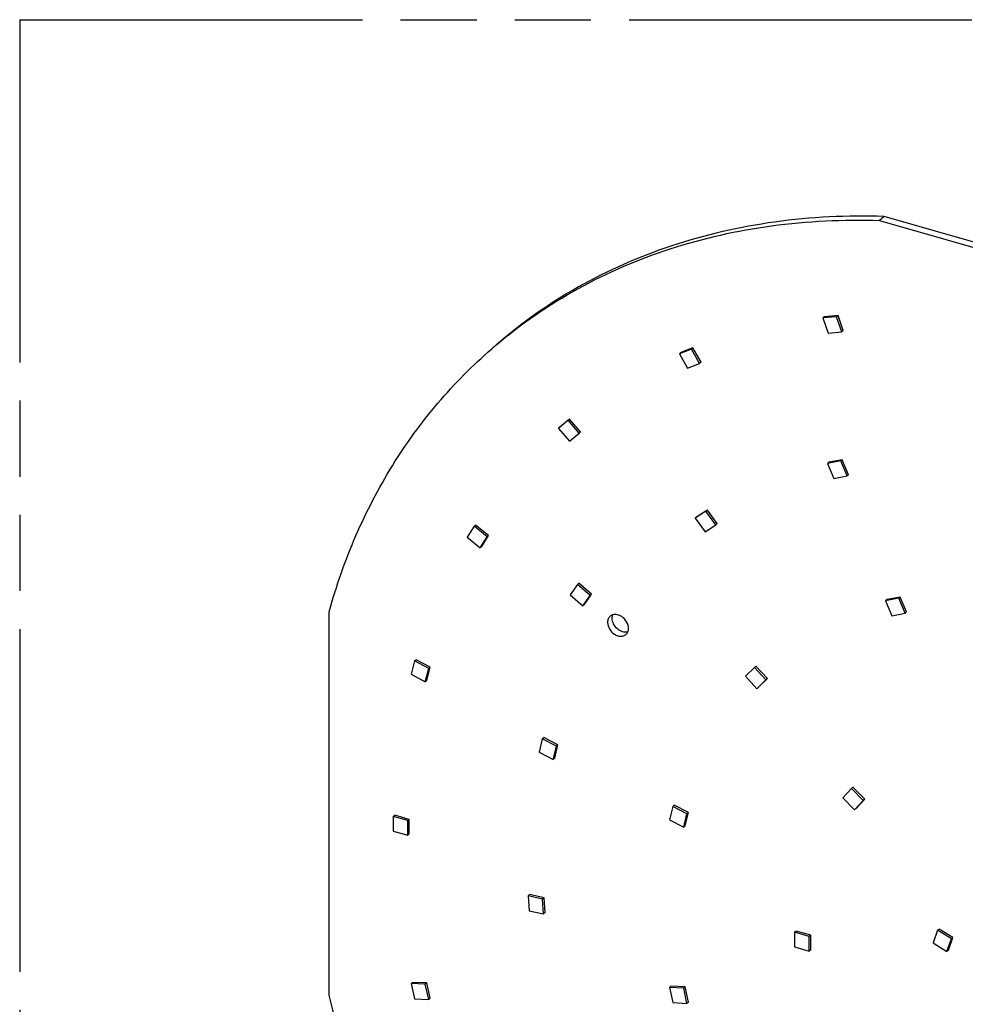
# Model space of a CAD drawing. Header units: millimetres. Extents: x 0 to 210, y 0 to 297.
# Tile 8 of 20: x 50 to 74, y 233 to 258. Entities that reach past the tile are written whole.
import ezdxf

# ---------------------------------------------------------------- set-up
doc = ezdxf.new("R2010")
doc.units = ezdxf.units.MM
doc.header["$LTSCALE"] = 19.36
doc.linetypes.add('PHANTOM', pattern=[0.8, 0.45, -0.05, 0.1, -0.05, 0.1, -0.05])
doc.layers.get('0').update_dxf_attribs({"linetype": 'CONTINUOUS'})
doc.layers.add('DEFAULT_3', color=7, linetype='PHANTOM')

msp = doc.modelspace()

# ---------------------------------------------------------------- linework, layer by layer
at = {"color": 7, "linetype": 'Continuous'}
for p, q in [((72.100107, 252.680998), (71.982297, 252.578971)), ((71.982297, 252.578971), (81.719959, 249.767951)), ((81.837769, 249.869977), (72.100107, 252.680998)), ((70.582053, 250.130818), (70.544782, 250.09854)), ((70.891678, 250.12996), (70.544782, 250.09854)), ((70.544782, 250.09854), (70.676343, 249.713666)), ((70.928949, 250.162238), (70.582053, 250.130818)), ((70.891678, 250.12996), (70.928949, 250.162238)), ((71.023239, 249.745086), (70.891678, 250.12996)), ((71.060509, 249.777363), (70.928949, 250.162238)), ((71.060509, 249.777363), (71.023239, 249.745086)), ((70.676343, 249.713666), (71.023239, 249.745086)), ((62.243309, 249.414858), (62.245728, 249.416901)), ((67.20154, 249.308982), (66.896209, 249.186369)), ((67.238811, 249.34126), (66.93348, 249.218646)), ((67.20154, 249.308982), (67.238811, 249.34126)), ((67.412295, 248.942811), (67.20154, 249.308982)), ((67.449566, 248.975089), (67.238811, 249.34126)), ((66.93348, 249.218646), (66.896209, 249.186369)), ((66.896209, 249.186369), (67.106964, 248.820198)), ((67.106964, 248.820198), (67.412295, 248.942811)), ((67.449566, 248.975089), (67.412295, 248.942811)), ((64.107306, 247.530721), (63.861284, 247.32404)), ((64.070035, 247.498444), (64.107306, 247.530721)), ((64.385008, 247.204534), (64.107306, 247.530721)), ((64.070035, 247.498444), (63.824013, 247.291763)), ((63.861284, 247.32404), (63.824013, 247.291763)), ((63.824013, 247.291763), (64.101715, 246.965575)), ((64.347737, 247.172256), (64.070035, 247.498444)), ((64.101715, 246.965575), (64.347737, 247.172256)), ((64.385008, 247.204534), (64.347737, 247.172256)), ((70.996594, 246.464295), (70.66235, 246.399768)), ((70.699621, 246.432045), (70.66235, 246.399768)), ((70.66235, 246.399768), (70.823365, 246.019043)), ((71.033865, 246.496572), (70.699621, 246.432045)), ((70.996594, 246.464295), (71.033865, 246.496572)), ((71.157609, 246.08357), (70.996594, 246.464295)), ((71.19488, 246.115847), (71.033865, 246.496572)), ((70.823365, 246.019043), (71.157609, 246.08357)), ((71.19488, 246.115847), (71.157609, 246.08357)), ((67.570918, 245.184203), (67.298952, 245.010366)), ((67.336223, 245.042643), (67.298952, 245.010366)), ((67.298952, 245.010366), (67.551299, 244.665553)), ((67.608189, 245.216481), (67.336223, 245.042643)), ((67.570918, 245.184203), (67.608189, 245.216481)), ((67.823266, 244.839391), (67.570918, 245.184203)), ((67.860536, 244.871668), (67.608189, 245.216481)), ((61.679154, 244.803566), (61.506739, 244.524829)), ((61.679154, 244.803566), (61.716425, 244.835843)), ((62.007663, 244.536319), (61.679154, 244.803566)), ((62.044934, 244.568596), (61.716425, 244.835843)), ((67.551299, 244.665553), (67.823266, 244.839391)), ((67.860536, 244.871668), (67.823266, 244.839391)), ((61.506739, 244.524829), (61.835248, 244.257582)), ((61.835248, 244.257582), (62.007663, 244.536319)), ((61.872519, 244.289859), (62.044934, 244.568596)), ((62.044934, 244.568596), (62.007663, 244.536319)), ((61.872519, 244.289859), (61.835248, 244.257582)), ((64.308006, 243.326332), (64.122503, 243.058582)), ((64.308006, 243.326332), (64.345277, 243.35861)), ((64.629306, 243.048078), (64.308006, 243.326332)), ((64.666577, 243.080356), (64.345277, 243.35861)), ((64.122503, 243.058582), (64.443803, 242.780328)), ((64.443803, 242.780328), (64.629306, 243.048078)), ((64.481074, 242.812606), (64.666577, 243.080356)), ((64.666577, 243.080356), (64.629306, 243.048078)), ((72.509834, 243.006593), (72.17559, 242.942066)), ((72.472563, 242.974315), (72.509834, 243.006593)), ((72.670849, 242.625868), (72.509834, 243.006593)), ((64.481074, 242.812606), (64.443803, 242.780328)), ((72.472563, 242.974315), (72.138319, 242.909789)), ((72.17559, 242.942066), (72.138319, 242.909789)), ((72.138319, 242.909789), (72.299334, 242.529063)), ((72.633578, 242.59359), (72.472563, 242.974315)), ((57.991694, 232.889445), (57.991694, 242.627105)), ((72.299334, 242.529063), (72.633578, 242.59359)), ((72.670849, 242.625868), (72.633578, 242.59359)), ((60.167847, 241.380964), (60.079059, 241.046371)), ((60.167847, 241.380964), (60.205117, 241.413242)), ((60.528071, 241.188189), (60.167847, 241.380964)), ((60.565342, 241.220467), (60.205117, 241.413242)), ((60.079059, 241.046371), (60.439284, 240.853595)), ((60.439284, 240.853595), (60.528071, 241.188189)), ((60.476555, 240.885873), (60.565342, 241.220467)), ((60.565342, 241.220467), (60.528071, 241.188189)), ((68.806909, 241.214093), (68.575627, 240.990766)), ((68.806909, 241.214093), (68.84418, 241.246371)), ((69.097002, 240.899069), (68.806909, 241.214093)), ((69.134272, 240.931346), (68.84418, 241.246371)), ((60.476555, 240.885873), (60.439284, 240.853595)), ((68.575627, 240.990766), (68.86572, 240.675742)), ((68.86572, 240.675742), (69.097002, 240.899069)), ((68.902991, 240.708019), (69.134272, 240.931346)), ((69.134272, 240.931346), (69.097002, 240.899069)), ((68.902991, 240.708019), (68.86572, 240.675742)), ((63.411825, 239.399781), (63.329269, 239.061909)), ((63.411825, 239.399781), (63.449096, 239.432058)), ((63.773529, 239.21281), (63.411825, 239.399781)), ((63.810799, 239.245087), (63.449096, 239.432058)), ((63.329269, 239.061909), (63.690972, 238.874938)), ((63.690972, 238.874938), (63.773529, 239.21281)), ((63.728243, 238.907216), (63.810799, 239.245087)), ((63.810799, 239.245087), (63.773529, 239.21281)), ((63.728243, 238.907216), (63.690972, 238.874938)), ((71.270076, 238.139187), (71.052005, 237.901989)), ((71.270076, 238.139187), (71.307347, 238.171464)), ((71.570226, 237.83447), (71.270076, 238.139187)), ((71.607496, 237.866747), (71.307347, 238.171464)), ((71.052005, 237.901989), (71.352154, 237.597272)), ((71.352154, 237.597272), (71.570226, 237.83447)), ((71.389425, 237.62955), (71.607496, 237.866747)), ((71.607496, 237.866747), (71.570226, 237.83447)), ((66.727129, 237.684711), (66.644618, 237.346816)), ((66.727129, 237.684711), (66.7644, 237.716988)), ((67.088843, 237.497781), (66.727129, 237.684711)), ((67.126114, 237.530059), (66.7644, 237.716988)), ((67.006331, 237.159887), (67.088843, 237.497781)), ((67.043602, 237.192164), (67.126114, 237.530059)), ((67.126114, 237.530059), (67.088843, 237.497781)), ((71.389425, 237.62955), (71.352154, 237.597272)), ((59.623945, 237.429551), (59.661216, 237.461828)), ((59.623945, 237.429551), (59.623945, 237.058546)), ((59.994951, 237.322451), (59.623945, 237.429551)), ((60.032221, 237.354728), (59.661216, 237.461828)), ((60.032221, 237.354728), (59.994951, 237.322451)), ((59.994951, 236.951446), (59.994951, 237.322451)), ((60.032221, 236.983723), (60.032221, 237.354728)), ((66.644618, 237.346816), (67.006331, 237.159887)), ((59.623945, 237.058546), (59.994951, 236.951446)), ((67.043602, 237.192164), (67.006331, 237.159887)), ((60.032221, 236.983723), (59.994951, 236.951446)), ((63.049522, 235.409698), (63.086793, 235.441975)), ((63.049522, 235.409698), (63.077248, 235.031727)), ((63.41949, 235.330623), (63.049522, 235.409698)), ((63.456761, 235.3629), (63.086793, 235.441975)), ((63.456761, 235.3629), (63.41949, 235.330623)), ((63.447215, 234.952651), (63.41949, 235.330623)), ((63.484486, 234.984929), (63.456761, 235.3629)), ((63.077248, 235.031727), (63.447215, 234.952651)), ((63.484486, 234.984929), (63.447215, 234.952651)), ((69.826591, 234.484301), (69.863861, 234.516578)), ((70.234867, 234.409478), (69.863861, 234.516578)), ((73.460327, 234.534507), (73.34568, 234.214756)), ((73.460327, 234.534507), (73.497597, 234.566784)), ((73.813174, 234.318002), (73.460327, 234.534507)), ((73.850444, 234.350279), (73.497597, 234.566784)), ((69.826591, 234.484301), (69.826591, 234.113296)), ((70.197596, 234.377201), (69.826591, 234.484301)), ((70.234867, 234.409478), (70.197596, 234.377201)), ((70.197596, 234.006196), (70.197596, 234.377201)), ((70.234867, 234.038473), (70.234867, 234.409478)), ((73.698527, 233.99825), (73.813174, 234.318002)), ((73.735797, 234.030528), (73.850444, 234.350279)), ((73.850444, 234.350279), (73.813174, 234.318002)), ((69.826591, 234.113296), (70.197596, 234.006196)), ((70.234867, 234.038473), (70.197596, 234.006196)), ((73.34568, 234.214756), (73.698527, 233.99825)), ((73.735797, 234.030528), (73.698527, 233.99825)), ((60.079059, 233.178969), (60.11633, 233.211246)), ((60.079059, 233.178969), (60.167847, 232.793113)), ((60.439284, 233.163768), (60.079059, 233.178969)), ((60.476555, 233.196045), (60.11633, 233.211246)), ((60.476555, 233.196045), (60.439284, 233.163768)), ((60.528071, 232.777913), (60.439284, 233.163768)), ((60.565342, 232.81019), (60.476555, 233.196045)), ((66.645149, 233.085205), (66.68242, 233.117483)), ((66.645149, 233.085205), (66.727751, 232.699667)), ((67.006842, 233.063395), (66.645149, 233.085205)), ((67.044113, 233.095673), (66.68242, 233.117483)), ((67.044113, 233.095673), (67.006842, 233.063395)), ((67.089444, 232.677857), (67.006842, 233.063395)), ((67.126715, 232.710135), (67.044113, 233.095673)), ((60.167847, 232.793113), (60.528071, 232.777913)), ((60.565342, 232.81019), (60.528071, 232.777913)), ((66.727751, 232.699667), (67.089444, 232.677857)), ((67.126715, 232.710135), (67.089444, 232.677857))]:
    msp.add_line(p, q, dxfattribs=at)
msp.add_arc((70.411026, 239.750376), 12.653609, 130.2020652, 130.8932784, dxfattribs=at)
for points, knots in [([(72.100107, 252.680998), (71.171473, 252.709331), (69.341913, 252.621279), (66.707658, 252.021764), (64.303631, 250.968814), (62.888196, 249.974563), (62.245125, 249.417649)], [0, 0, 0, 0, 0.262618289, 0.514929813, 0.759532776, 1, 1, 1, 1]), ([(62.245728, 249.416901), (62.886012, 249.957749), (64.291003, 250.922189), (66.667249, 251.942178), (69.265049, 252.522247), (71.06753, 252.606882), (71.982297, 252.578971)], [0, 0, 0, 0, 0.240430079, 0.485107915, 0.737466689, 1, 1, 1, 1]), ([(57.991694, 242.627105), (58.175884, 243.287395), (58.625793, 244.568998), (59.554728, 246.357487), (60.715871, 247.959775), (61.637013, 248.891011), (62.127315, 249.315622)], [0, 0, 0, 0, 0.257987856, 0.509317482, 0.755896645, 1, 1, 1, 1]), ([(65.136882, 242.516881), (65.116037, 242.498827), (65.081683, 242.449784), (65.071987, 242.391428), (65.071987, 242.361551)], [0, 0, 0, 0, 0.479992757, 1, 1, 1, 1]), ([(65.603761, 242.208041), (65.603761, 242.265392), (65.565811, 242.384107), (65.46124, 242.495375), (65.355427, 242.549103), (65.274565, 242.565537), (65.198171, 242.556354), (65.154578, 242.532207), (65.136882, 242.516881)], [0, 0, 0, 0, 0.256934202, 0.530801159, 0.66202585, 0.783623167, 0.895122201, 1, 1, 1, 1]), ([(65.189797, 242.463578), (65.189797, 242.471594), (65.191176, 242.502347), (65.198463, 242.532964), (65.207499, 242.553862)], [0, 0, 0, 0, 0.260411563, 1, 1, 1, 1]), ([(65.071987, 242.361551), (65.071987, 242.304201), (65.109937, 242.185486), (65.214508, 242.074217), (65.320321, 242.02049), (65.401183, 242.004056), (65.477577, 242.013238), (65.52117, 242.037385), (65.538865, 242.052711)], [0, 0, 0, 0, 0.256934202, 0.530801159, 0.66202585, 0.783623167, 0.895122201, 1, 1, 1, 1]), ([(65.586148, 242.117483), (65.543503, 242.105777), (65.443189, 242.112657), (65.313424, 242.190232), (65.217739, 242.312652), (65.189797, 242.414643), (65.189797, 242.463578)], [0, 0, 0, 0, 0.225249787, 0.48260454, 0.750745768, 1, 1, 1, 1]), ([(65.538865, 242.052711), (65.559711, 242.070766), (65.594065, 242.119809), (65.603761, 242.178165), (65.603761, 242.208041)], [0, 0, 0, 0, 0.479992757, 1, 1, 1, 1]), ([(71.982298, 214.860102), (70.275418, 215.793491), (67.024563, 218.070254), (62.933431, 222.383495), (59.791095, 227.376193), (58.435373, 231.042771), (57.991694, 232.889445)], [0, 0, 0, 0, 0.249185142, 0.504012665, 0.756731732, 1, 1, 1, 1])]:
    msp.add_open_spline(points, degree=3, knots=knots, dxfattribs=at)
at = {"layer": 'DEFAULT_3', "color": 91, "linetype": 'PHANTOM', "true_color": 0x80ff80}
for q in [(50.128636, 207.68), (150.128636, 257.68)]:
    msp.add_line((50.128636, 257.68), q, dxfattribs=at)

doc.saveas('drawing.dxf')
